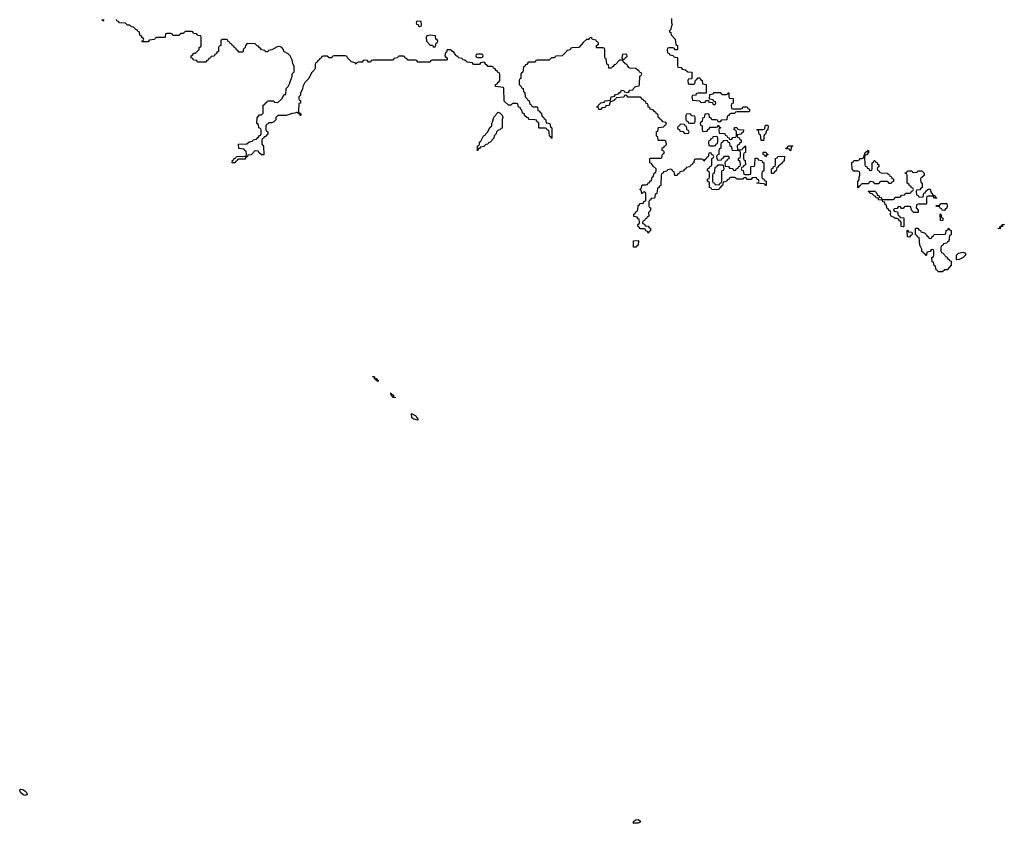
# Model space of a CAD drawing. Header units: inches. Extents: x 2777885 to 2884230, y 684484 to 829189.
# Tile 134 of 239: x 2814861 to 2824430, y 770670 to 778480. Entities that reach past the tile are written whole.
import ezdxf

# ---------------------------------------------------------------- set-up
doc = ezdxf.new("R2010")
doc.units = ezdxf.units.IN
doc.header["$MEASUREMENT"] = 0
doc.layers.add('C8717', color=7, linetype='Continuous')
doc.layers.add('C8727', color=7, linetype='Continuous')

msp = doc.modelspace()

# ---------------------------------------------------------------- linework, layer by layer
at = {"layer": 'C8717', "color": 6}
for points in [[(2815678, 778482), (2815670, 778466), (2815662, 778482)], [(2820000, 777402.9), (2819988, 777408), (2819982, 777422), (2819970, 777426), (2819910, 777426), (2819906, 777430), (2819906, 777470), (2819902, 777482), (2819890, 777486), (2819882, 777502), (2819867.3, 777507.3), (2819808, 777510), (2819806, 777526), (2819790, 777528), (2819768, 777550), (2819766, 777566), (2819748, 777570), (2819742, 777602), (2819730, 777606), (2819726, 777626), (2819708, 777630), (2819702, 777662), (2819690, 777666), (2819650, 777666), (2819634, 777650), (2819610, 777649), (2819570, 777688), (2819566, 777810), (2819562, 777822), (2819486, 777830), (2819486, 777850), (2819502, 777858), (2819510, 777874), (2819522, 777878), (2819526, 777890), (2819526, 777950), (2819522, 777962), (2819507.3, 777967.3), (2819502, 777982), (2819490, 777986), (2819482, 778002), (2819466, 778010), (2819462, 778022), (2819450, 778026), (2819410, 778026), (2819402, 778042), (2819390, 778046), (2819382, 778062), (2819370, 778066), (2819338, 778062), (2819330, 778046), (2819270, 778046), (2819262, 778062), (2819210, 778068), (2819188, 778088), (2819166, 778090), (2819162, 778102), (2819126, 778110), (2819122, 778122), (2819110, 778126), (2819086, 778150), (2819082, 778162), (2819066, 778170), (2819062, 778182), (2819047.3, 778187.3), (2819014, 778186), (2819010, 778166), (2818998, 778162), (2818994, 778130), (2818998, 778118), (2819014, 778110), (2819014, 778090), (2819010, 778086), (2818870, 778086), (2818858, 778082), (2818851.3, 778068.7), (2818830, 778066), (2818730, 778066), (2818722, 778082), (2818707.3, 778087.3), (2818630, 778088), (2818622, 778102), (2818607.3, 778107.3), (2818602, 778122), (2818590, 778126), (2818550, 778126), (2818538, 778122), (2818531.6, 778108.4), (2818498, 778102), (2818490, 778088), (2818292.7, 778087.3), (2818278, 778082), (2818271.3, 778068.7), (2818250, 778066), (2818242, 778082), (2818210, 778086), (2818198, 778082), (2818190, 778066), (2818150, 778066), (2818138, 778062), (2818130, 778048), (2818122, 778062), (2818086, 778070), (2818046, 778110), (2818042, 778122), (2818027.3, 778127.3), (2817912.7, 778127.3), (2817898, 778122), (2817894, 778110), (2817870, 778108), (2817850, 778126), (2817810, 778126), (2817798, 778122), (2817790, 778106), (2817778, 778102), (2817772.7, 778087.3), (2817758, 778082), (2817752, 778068), (2817738, 778062), (2817732.7, 778047.3), (2817731.3, 778010), (2817722, 777990), (2817696, 777964), (2817670.9, 777909.1), (2817631, 777869), (2817611.3, 777830), (2817610, 777806), (2817591.3, 777768.7), (2817590, 777746), (2817574, 777730), (2817574, 777710), (2817578, 777698), (2817590, 777694), (2817591.3, 777670), (2817574, 777666), (2817571.1, 777591.1), (2817574, 777574), (2817591.3, 777570), (2817594, 777550), (2817588, 777550), (2817586, 777566), (2817574, 777566), (2817558, 777578), (2817550, 777578), (2817534, 777570), (2817510, 777569), (2817450, 777549), (2817370, 777548), (2817351.3, 777528.7), (2817350, 777508), (2817331.1, 777488.9), (2817310, 777478), (2817282, 777478), (2817270, 777466), (2817258, 777462), (2817254, 777450), (2817254, 777410), (2817258, 777398), (2817272, 777390), (2817272, 777370), (2817250, 777346), (2817238, 777342), (2817230, 777326), (2817218, 777322), (2817214, 777310), (2817214, 777270), (2817231, 777251), (2817232.7, 777167.3), (2817210, 777166), (2817186, 777190), (2817182, 777202), (2817150, 777206), (2817138, 777202), (2817134, 777190), (2817110, 777168), (2817078, 777162), (2817074, 777150), (2817058, 777142), (2817050, 777126), (2816990, 777126), (2816978, 777122), (2816970, 777106), (2816958, 777102), (2816954, 777090), (2816930, 777088), (2816926, 777090), (2816930, 777114), (2816942, 777118), (2816946, 777130), (2816962, 777138), (2816968.4, 777151.6), (2817050, 777154), (2817062, 777158), (2817066, 777170), (2817062, 777202), (2817050, 777206), (2817042, 777222), (2816988.9, 777228.9), (2816986, 777270), (2817067.3, 777272.7), (2817090, 777292), (2817122, 777298), (2817130, 777312), (2817162, 777318), (2817166, 777330), (2817182, 777338), (2817190, 777354), (2817202, 777358), (2817206, 777370), (2817206, 777410), (2817202, 777422), (2817186, 777430), (2817182, 777462), (2817166, 777470), (2817167.3, 777527.3), (2817190, 777554), (2817210, 777554), (2817226, 777570), (2817226, 777650), (2817242, 777658), (2817246, 777670), (2817262, 777678), (2817270, 777692), (2817330, 777692), (2817338, 777678), (2817370, 777674), (2817408.4, 777711.6), (2817430, 777752), (2817446, 777754), (2817449, 777810), (2817469, 777831), (2817484, 777856), (2817508.7, 777930), (2817510, 777954), (2817528, 777972), (2817528.9, 778028.9), (2817515.3, 778050), (2817509, 778089), (2817489, 778129), (2817469, 778149), (2817428, 778170), (2817426, 778190), (2817408.4, 778208.4), (2817390, 778218), (2817363.6, 778216.4), (2817310, 778188), (2817278, 778182), (2817271.6, 778168.4), (2817250, 778168), (2817242, 778182), (2817210, 778186), (2817202, 778202), (2817190, 778206), (2817182, 778222), (2817170, 778226), (2817150, 778246), (2817072.7, 778247.3), (2817054, 778230), (2817052, 778210), (2817034, 778190), (2817034, 778170), (2817030, 778166), (2816990, 778166), (2816982, 778182), (2816967.3, 778187.3), (2816962, 778202), (2816947.3, 778207.3), (2816942, 778222), (2816927.3, 778227.3), (2816922, 778242), (2816907.3, 778247.3), (2816902, 778262), (2816887.3, 778267.3), (2816882, 778282), (2816870, 778286), (2816830, 778286), (2816818, 778282), (2816814, 778270), (2816814, 778230), (2816798, 778222), (2816794, 778210), (2816794, 778170), (2816778, 778162), (2816770, 778146), (2816758, 778142), (2816750, 778126), (2816718, 778122), (2816714, 778110), (2816698, 778102), (2816692.7, 778087.3), (2816678, 778082), (2816670, 778066), (2816590, 778066), (2816582, 778082), (2816550, 778086), (2816542, 778102), (2816528, 778108), (2816526, 778130), (2816542, 778138), (2816550, 778154), (2816570, 778154), (2816606, 778190), (2816606, 778210), (2816622, 778218), (2816626, 778230), (2816626, 778310), (2816622, 778322), (2816590, 778326), (2816582, 778342), (2816550, 778346), (2816542, 778362), (2816530, 778366), (2816470, 778366), (2816450, 778346), (2816430, 778346), (2816407.3, 778327.3), (2816350, 778326), (2816342, 778342), (2816330, 778346), (2816290, 778346), (2816278, 778342), (2816274, 778310), (2816270, 778306), (2816190, 778306), (2816178, 778302), (2816171.6, 778288.4), (2816118, 778282), (2816110, 778266), (2816050, 778266), (2816050, 778274), (2816062, 778278), (2816066, 778290), (2816062, 778302), (2816050, 778306), (2816042, 778322), (2816030, 778326), (2816022, 778362), (2816010, 778366), (2816002, 778382), (2815990, 778386), (2815967.3, 778407.3), (2815946, 778410), (2815930, 778426), (2815910, 778426), (2815890, 778446), (2815830, 778448), (2815822, 778462), (2815806, 778470), (2815802, 778482)], [(2820000, 778087.3), (2819890, 778086), (2819878, 778082), (2819870, 778066), (2819810, 778066), (2819798, 778062), (2819790, 778046), (2819778, 778042), (2819770, 778026), (2819758, 778022), (2819752, 777970), (2819738, 777962), (2819732.7, 777947.3), (2819731.6, 777908.4), (2819718, 777902), (2819714, 777890), (2819714, 777850), (2819734, 777830), (2819738, 777818), (2819754, 777810), (2819758, 777778), (2819771.6, 777771.6), (2819774, 777730), (2819794, 777710), (2819798, 777698), (2819812.7, 777692.7), (2819818, 777658), (2819832.7, 777652.7), (2819838, 777638), (2819850, 777634), (2819890, 777634), (2819894, 777630), (2819898, 777598), (2819910, 777594), (2819918, 777578), (2819930, 777574), (2819938, 777538), (2819950, 777534), (2819958, 777518), (2819970, 777514), (2819978, 777478), (2820000, 777473.1)]]:
    msp.add_lwpolyline(points, dxfattribs=at)
for points in [[(2818730, 778466), (2818718, 778462), (2818714, 778450), (2818718, 778438), (2818732.7, 778432.7), (2818738, 778418), (2818750, 778414), (2818762, 778418), (2818766, 778430), (2818762, 778462)], [(2818850, 778328), (2818818, 778322), (2818812.7, 778307.3), (2818814, 778270), (2818850, 778234), (2818871.6, 778231.6), (2818878, 778218), (2818890, 778214), (2818902, 778218), (2818908.4, 778251.6), (2818922, 778258), (2818926, 778270), (2818922, 778282), (2818906, 778290), (2818902, 778322)], [(2819350, 778146), (2819310, 778146), (2819298, 778142), (2819294, 778130), (2819298, 778118), (2819310, 778114), (2819350, 778114), (2819362, 778118), (2819366, 778130), (2819362, 778142)], [(2819310, 777206), (2819310, 777254), (2819322, 777258), (2819328.4, 777271.6), (2819329, 777290), (2819342, 777298), (2819369, 777350), (2819383.1, 777356.9), (2819390, 777371.3), (2819409.3, 777390.7), (2819430, 777431.3), (2819448.7, 777450), (2819449, 777470), (2819457.2, 777482.8), (2819470, 777531.3), (2819489.3, 777550.7), (2819494.6, 777565.4), (2819510, 777582), (2819530, 777572), (2819550, 777551.3), (2819556, 777530), (2819551, 777510), (2819550, 777426), (2819538, 777422), (2819531.3, 777408.7), (2819510, 777406), (2819494, 777390), (2819492, 777370), (2819472, 777350), (2819470, 777328), (2819432, 777290), (2819418, 777282), (2819410.7, 777269.3), (2819392, 777268), (2819370, 777248), (2819338, 777242), (2819334, 777230), (2819318, 777222)], [(2818310.8, 774990.8), (2818330, 774992), (2818334, 774986), (2818331, 774971), (2818350, 774968.7), (2818329, 774970), (2818323.1, 774983.1), (2818309, 774990), (2818308, 775008), (2818292, 775008), (2818288, 775012), (2818310, 775010.3)], [(2818472, 774832), (2818482.7, 774837.3), (2818494.4, 774830), (2818491.3, 774811.3), (2818508.7, 774811.3), (2818510, 774806), (2818509, 774809), (2818490, 774809.4), (2818482, 774822), (2818469.6, 774829.6), (2818468.9, 774848.9), (2818466, 774850), (2818472, 774848)], [(2818730, 774589.3), (2818690, 774597), (2818672.7, 774610), (2818667.5, 774652.5), (2818710.2, 774630), (2818716.9, 774616.9), (2818727.7, 774610)], [(2814910, 770938.7), (2814890, 770949.6), (2814868, 770970), (2814860.7, 770990), (2814863.5, 770996.5), (2814870, 771000.5), (2814890, 770997.4), (2814910, 770984.9), (2814926.4, 770970), (2814932.7, 770950), (2814930, 770945.2)]]:
    msp.add_lwpolyline(points, close=True, dxfattribs=at)
at = {"layer": 'C8727', "color": 6}
for points in [[(2821194, 778490), (2821194, 778450), (2821202, 778430), (2821192, 778410), (2821190, 778386), (2821174, 778370), (2821178, 778358), (2821190, 778354), (2821192, 778332), (2821231.3, 778290), (2821238, 778238), (2821254, 778230), (2821254, 778190), (2821250, 778186), (2821230, 778186), (2821222, 778202), (2821210, 778206), (2821170, 778206), (2821158, 778202), (2821154, 778190), (2821158, 778158), (2821172.7, 778152.7), (2821178, 778138), (2821212.7, 778132.7), (2821218, 778118), (2821250, 778114), (2821254, 778110), (2821254, 778030), (2821258, 778018), (2821290, 778014), (2821298, 777998), (2821330, 777992), (2821352.7, 777972.7), (2821392, 777970), (2821394, 777910), (2821390, 777906), (2821358, 777902), (2821354, 777890), (2821358, 777858), (2821370, 777854), (2821410, 777854), (2821422, 777858), (2821427.3, 777892.7), (2821442, 777898), (2821450, 777914), (2821470, 777914), (2821478, 777898), (2821492, 777890), (2821498, 777858), (2821534, 777850), (2821532.7, 777767.3), (2821450, 777766), (2821438, 777762), (2821430, 777746), (2821398, 777742), (2821394, 777730), (2821398, 777698), (2821471.6, 777691.6), (2821478, 777678), (2821490, 777674), (2821522, 777678), (2821530, 777694), (2821554, 777694), (2821558, 777678), (2821594, 777674), (2821598, 777658), (2821610, 777654), (2821622, 777658), (2821626, 777670), (2821622, 777682), (2821606, 777686), (2821602, 777702), (2821566, 777706), (2821567.3, 777752.7), (2821602, 777758), (2821610, 777774), (2821670, 777774), (2821678, 777758), (2821690, 777754), (2821730, 777754), (2821742, 777758), (2821750, 777774), (2821754, 777770), (2821754, 777730), (2821758, 777718), (2821790, 777714), (2821794, 777710), (2821794, 777670), (2821778, 777662), (2821774, 777650), (2821778, 777618), (2821790, 777614), (2821870, 777614), (2821882, 777618), (2821888.4, 777631.6), (2821930, 777634), (2821938, 777618), (2821954, 777610), (2821954, 777590), (2821950, 777586), (2821830, 777586), (2821818, 777582), (2821811.6, 777568.4), (2821772.7, 777567.3), (2821758, 777562), (2821750, 777546), (2821738, 777542), (2821732.7, 777507.3), (2821678, 777502), (2821670, 777486), (2821650, 777486), (2821642, 777502), (2821630, 777506), (2821587.3, 777507.3), (2821582, 777522), (2821566, 777530), (2821562, 777562), (2821550, 777566), (2821518, 777562), (2821514, 777530), (2821498, 777522), (2821494, 777490), (2821478, 777482), (2821474, 777470), (2821478, 777458), (2821494, 777450), (2821494, 777410), (2821498, 777398), (2821510, 777394), (2821542, 777398), (2821547.3, 777412.7), (2821562, 777418), (2821570, 777434), (2821630, 777434), (2821642, 777438), (2821650, 777454), (2821658, 777438), (2821674, 777430), (2821658, 777422), (2821654, 777410), (2821658, 777378), (2821712.7, 777372.7), (2821718, 777358), (2821732.7, 777352.7), (2821738, 777338), (2821752.7, 777332.7), (2821758, 777318), (2821770, 777314), (2821782, 777318), (2821790, 777334), (2821822, 777338), (2821826, 777350), (2821826, 777390), (2821822, 777402), (2821806, 777410), (2821807.3, 777432.7), (2821830, 777432), (2821838, 777418), (2821850, 777414), (2821894, 777410), (2821892, 777388), (2821878, 777382), (2821870, 777366), (2821838, 777362), (2821834, 777350), (2821838, 777338), (2821852.7, 777332.7), (2821858, 777318), (2821874, 777310), (2821872.7, 777287.3), (2821858, 777282), (2821852.7, 777267.3), (2821838, 777262), (2821834, 777250), (2821838, 777218), (2821850, 777214), (2821882, 777218), (2821887.3, 777232.7), (2821902, 777238), (2821907.3, 777252.7), (2821914, 777250), (2821914, 777190), (2821898, 777182), (2821894, 777170), (2821894, 777130), (2821898, 777118), (2821911.6, 777111.6), (2821914, 777070), (2821898, 777062), (2821892.7, 777047.3), (2821878, 777042), (2821874, 777030), (2821878, 777018), (2821892.7, 777012.7), (2821898, 776978), (2821910, 776974), (2821950, 776974), (2821962, 776978), (2821966, 776990), (2821966, 777050), (2821970, 777054), (2822002, 777058), (2822006, 777070), (2822007.3, 777132.7), (2822030, 777134), (2822038, 777118), (2822072.7, 777112.7), (2822078, 777098), (2822094, 777090), (2822094, 777010), (2822078, 777002), (2822074, 776990), (2822074, 776950), (2822078, 776938), (2822092.7, 776932.7), (2822098, 776918), (2822114, 776910), (2822114, 776870), (2822110, 776868), (2822102, 776882), (2822090, 776886), (2822026, 776890), (2822042, 776898), (2822046, 776910), (2822042, 776922), (2822027.3, 776927.3), (2822022, 776942), (2822010, 776946), (2821978, 776942), (2821970, 776926), (2821930, 776926), (2821922, 776942), (2821910, 776946), (2821898, 776942), (2821890, 776928.7), (2821828.7, 776928.7), (2821822, 776942), (2821810, 776946), (2821770, 776946), (2821758, 776942), (2821752.7, 776927.3), (2821738, 776922), (2821730, 776906), (2821698, 776902), (2821691.6, 776868.4), (2821678, 776862), (2821670, 776846), (2821658, 776842), (2821654, 776830), (2821630, 776826), (2821586, 776830), (2821582, 776842), (2821566, 776850), (2821566, 776890), (2821562, 776902), (2821546, 776910), (2821546, 776930), (2821562, 776938), (2821566, 776950), (2821566, 776990), (2821562, 777002), (2821546, 777010), (2821546, 777030), (2821562, 777038), (2821567.3, 777052.7), (2821582, 777058), (2821586, 777070), (2821586, 777130), (2821602, 777138), (2821606, 777150), (2821602, 777162), (2821587.3, 777167.3), (2821582, 777182), (2821570, 777186), (2821558, 777182), (2821552.7, 777147.3), (2821538, 777142), (2821532.7, 777127.3), (2821518, 777122), (2821510, 777106), (2821502, 777122), (2821490, 777126), (2821430, 777126), (2821418, 777122), (2821410, 777086), (2821398, 777082), (2821394, 777070), (2821378, 777062), (2821374, 777050), (2821338, 777042), (2821334, 777030), (2821318, 777022), (2821310, 777008), (2821278, 777002), (2821274, 776990), (2821258, 776982), (2821250, 776966), (2821227.3, 776967.3), (2821222, 777002), (2821210, 777006), (2821202, 777022), (2821190, 777026), (2821158, 777022), (2821151.6, 777008.4), (2821118, 777002), (2821110, 776986), (2821098, 776982), (2821094, 776970), (2821092, 776870), (2821078, 776862), (2821070, 776846), (2821058, 776842), (2821052, 776790), (2821038, 776782), (2821030, 776746), (2820998, 776742), (2820992.7, 776727.3), (2820978, 776722), (2820974, 776710), (2820974, 776670), (2820978, 776658), (2820991.3, 776650), (2820990, 776626), (2820972.7, 776607.3), (2820974, 776570), (2820958, 776562), (2820952.7, 776547.3), (2820938, 776542), (2820932.7, 776527.3), (2820918, 776522), (2820914, 776510), (2820918, 776498), (2820932.7, 776492.7), (2820938, 776478), (2820970, 776474), (2820978, 776458), (2820992.7, 776452.7), (2820991.6, 776428.4), (2820978, 776422), (2820970, 776406), (2820962, 776422), (2820947.3, 776427.3), (2820942, 776442), (2820930, 776446), (2820890, 776446), (2820882, 776462), (2820870, 776466), (2820868.9, 776491.1), (2820882, 776498), (2820886, 776510), (2820882, 776542), (2820870, 776546), (2820862, 776562), (2820830, 776568), (2820828.7, 776590), (2820842, 776598), (2820850, 776614), (2820862, 776618), (2820867.3, 776632.7), (2820870, 776674), (2820882, 776678), (2820890, 776694), (2820922, 776698), (2820927.3, 776712.7), (2820942, 776718), (2820946, 776730), (2820946, 776790), (2820942, 776802), (2820930, 776806), (2820918, 776802), (2820910, 776786), (2820906, 776790), (2820902, 776822), (2820888.9, 776828.9), (2820890, 776834), (2820902, 776838), (2820910, 776874), (2820950, 776874), (2820962, 776878), (2820970, 776894), (2820982, 776898), (2820990, 776914), (2821002, 776918), (2821006, 776950), (2821022, 776958), (2821026, 776990), (2821042, 776998), (2821046, 777010), (2821046, 777030), (2821016.4, 777056.4), (2821002, 777082), (2820986, 777090), (2820986, 777130), (2820990, 777134), (2821090, 777134), (2821102, 777138), (2821107.3, 777172.7), (2821122, 777178), (2821126, 777190), (2821122, 777202), (2821106, 777210), (2821106, 777234), (2821122, 777238), (2821127.3, 777252.7), (2821142, 777258), (2821146, 777270), (2821142, 777302), (2821130, 777306), (2821070, 777306), (2821066, 777310), (2821062, 777342), (2821048.9, 777348.9), (2821048.4, 777388.4), (2821050, 777394), (2821062, 777398), (2821068.9, 777431.1), (2821122, 777438), (2821127.3, 777452.7), (2821142, 777458), (2821146, 777470), (2821142, 777482), (2821110, 777486), (2821102, 777502), (2821090, 777506), (2821082, 777522), (2821070, 777526), (2821062, 777562), (2821050, 777566), (2821042, 777582), (2821030, 777586), (2821022, 777602), (2820988, 777610), (2820986, 777626), (2820968.7, 777630), (2820968, 777648), (2820962, 777662), (2820950, 777666), (2820946, 777686), (2820926, 777690), (2820922, 777702), (2820910, 777706), (2820902, 777722), (2820890, 777726), (2820770, 777726), (2820762, 777742), (2820750, 777746), (2820738, 777742), (2820731.6, 777728.4), (2820658, 777722), (2820650, 777706), (2820638, 777702), (2820634, 777690), (2820598, 777682), (2820590, 777646), (2820558, 777642), (2820550, 777626), (2820518, 777622), (2820511.6, 777608.4), (2820490, 777608.7), (2820486, 777626), (2820468.9, 777628.9), (2820470, 777634), (2820482, 777638), (2820486, 777650), (2820510, 777672), (2820542, 777678), (2820550, 777692), (2820602, 777698), (2820608.9, 777731.1), (2820642, 777738), (2820650, 777752), (2820682, 777758), (2820686, 777770), (2820702, 777778), (2820710, 777794), (2820732.7, 777792.7), (2820738, 777778), (2820770, 777774), (2820782, 777778), (2820790, 777794), (2820822, 777798), (2820826, 777810), (2820846, 777830), (2820882, 777838), (2820886, 777850), (2820888, 777930), (2820902, 777938), (2820906, 777950), (2820902, 777962), (2820886, 777970), (2820882, 777982), (2820870, 777986), (2820850, 778006), (2820788, 778010), (2820768, 778030), (2820766, 778046), (2820746, 778050), (2820742, 778062), (2820728, 778068), (2820722, 778082), (2820710, 778086), (2820690, 778086), (2820650, 778046), (2820638, 778042), (2820630, 778026), (2820618, 778022), (2820612.7, 778007.3), (2820587.3, 778007.3), (2820582, 778042), (2820568.4, 778048.4), (2820562, 778102), (2820550, 778106), (2820547.3, 778112.7), (2820546, 778190), (2820542, 778202), (2820530, 778206), (2820470, 778206), (2820466, 778210), (2820466, 778230), (2820482, 778238), (2820486, 778250), (2820482, 778262), (2820467.3, 778267.3), (2820462, 778282), (2820427.3, 778287.3), (2820422, 778302), (2820410, 778306), (2820398, 778302), (2820390, 778286), (2820370, 778286), (2820339.6, 778260.4), (2820294, 778210), (2820230, 778206), (2820218, 778202), (2820211.6, 778188.4), (2820178, 778182), (2820174, 778170), (2820134, 778130), (2820070, 778126), (2820054, 778110), (2820030, 778108), (2820007.3, 778087.3), (2820000, 778087.3)], [(2820000, 777473.1), (2820014, 777470), (2820018, 777438), (2820034, 777430), (2820034, 777330), (2820030, 777326), (2820022, 777342), (2820008.9, 777348.9), (2820007.3, 777387.3), (2820002, 777402), (2820000, 777402.9)]]:
    msp.add_lwpolyline(points, dxfattribs=at)
for points in [[(2820750, 778146), (2820718, 778142), (2820714, 778110), (2820718, 778098), (2820730, 778094), (2820742, 778098), (2820747.3, 778112.7), (2820762, 778118), (2820766, 778130), (2820762, 778142)], [(2821370, 777566), (2821338, 777562), (2821334, 777550), (2821334, 777510), (2821338, 777498), (2821352.7, 777492.7), (2821358, 777478), (2821370, 777474), (2821410, 777474), (2821422, 777478), (2821426, 777490), (2821426, 777530), (2821422, 777542), (2821390, 777546), (2821382, 777562)], [(2821290, 777466), (2821278, 777462), (2821272.7, 777447.3), (2821258, 777442), (2821254, 777430), (2821258, 777418), (2821272.7, 777412.7), (2821278, 777398), (2821310, 777394), (2821318, 777378), (2821350, 777374), (2821362, 777378), (2821366, 777390), (2821362, 777402), (2821347.3, 777407.3), (2821342, 777442), (2821327.3, 777447.3), (2821322, 777462)], [(2822090, 777306), (2822067.3, 777307.3), (2822062, 777362), (2822048.4, 777368.4), (2822042, 777402), (2822026, 777410), (2822030, 777414), (2822087.3, 777412.7), (2822102, 777418), (2822106, 777450), (2822110, 777454), (2822130, 777454), (2822134, 777450), (2822132, 777410), (2822118, 777402), (2822110, 777366), (2822098, 777362), (2822094, 777350), (2822094, 777310)], [(2821630, 777346), (2821598, 777342), (2821594, 777330), (2821578, 777322), (2821570, 777306), (2821558, 777302), (2821554, 777290), (2821558, 777258), (2821570, 777254), (2821610, 777254), (2821622, 777258), (2821630, 777274), (2821642, 777278), (2821647.3, 777292.7), (2821647.3, 777327.3), (2821642, 777342)], [(2821730, 777306), (2821698, 777302), (2821692.7, 777287.3), (2821678, 777282), (2821674, 777270), (2821674, 777230), (2821658, 777222), (2821654, 777210), (2821654, 777170), (2821638, 777162), (2821634, 777150), (2821638, 777118), (2821650, 777114), (2821682, 777118), (2821687.3, 777132.7), (2821702, 777138), (2821710, 777154), (2821752.7, 777152.7), (2821752.7, 777127.3), (2821738, 777122), (2821732.7, 777107.3), (2821718, 777102), (2821714, 777090), (2821718, 777058), (2821750, 777054), (2821758, 777038), (2821790, 777034), (2821798, 777018), (2821810, 777014), (2821822, 777018), (2821827.3, 777032.7), (2821842, 777038), (2821847.3, 777052.7), (2821862, 777058), (2821866, 777070), (2821862, 777102), (2821846, 777110), (2821847.3, 777132.7), (2821862, 777138), (2821866, 777150), (2821866, 777190), (2821862, 777202), (2821850, 777206), (2821787.3, 777207.3), (2821782, 777242), (2821766, 777250), (2821762, 777282), (2821747.3, 777287.3), (2821742, 777302)], [(2822350, 777206), (2822342, 777222), (2822310, 777226), (2822306, 777230), (2822322, 777238), (2822330, 777254), (2822370, 777254), (2822374, 777250), (2822358, 777242), (2822354, 777210)], [(2822110, 777146), (2822102, 777162), (2822086, 777170), (2822086, 777190), (2822090, 777194), (2822112.7, 777192.7), (2822118, 777178), (2822134, 777170), (2822118, 777162)], [(2822170, 776986), (2822166, 776990), (2822166, 777030), (2822182, 777038), (2822187.3, 777052.7), (2822202, 777058), (2822206, 777070), (2822206, 777130), (2822222, 777138), (2822228.4, 777151.6), (2822292.7, 777152.7), (2822290, 777106), (2822278, 777102), (2822274, 777090), (2822252, 777068), (2822238, 777062), (2822230, 777046), (2822218, 777042), (2822212, 777010), (2822198, 777002), (2822190, 776986)], [(2823130, 777014), (2823142, 777018), (2823146, 777030), (2823146, 777090), (2823162, 777098), (2823166, 777110), (2823171.6, 777111.6), (2823178, 777098), (2823190, 777094), (2823198, 777078), (2823212, 777070), (2823211.6, 777048.4), (2823198, 777042), (2823194, 777030), (2823198, 777018), (2823212, 777012), (2823218, 776998), (2823232.7, 776992.7), (2823294, 776990), (2823298, 776978), (2823312.7, 776972.7), (2823318, 776958), (2823332.7, 776952.7), (2823338, 776938), (2823352.7, 776932.7), (2823351.6, 776908.4), (2823338, 776902), (2823330, 776888), (2823310, 776888), (2823302, 776902), (2823290, 776906), (2823230, 776906), (2823218, 776902), (2823210, 776886), (2823170, 776886), (2823162, 776902), (2823130, 776906), (2823118, 776902), (2823110, 776886), (2823050, 776886), (2823038, 776882), (2823032.7, 776867.3), (2823018, 776862), (2823010, 776846), (2823006, 776850), (2823007.3, 776907.3), (2823018, 776922), (2823018, 776950), (2823026, 776970), (2823026, 776990), (2823022, 777002), (2823007.3, 777007.3), (2822968.9, 777008.9), (2822950, 777026), (2822948.4, 777091.6), (2822962, 777098), (2822968.4, 777111.6), (2823007.3, 777112.7), (2823022, 777118), (2823026, 777130), (2823048.4, 777131.6), (2823062, 777138), (2823078, 777190), (2823090, 777198), (2823102, 777198), (2823110.6, 777210.6), (2823110.9, 777189.1), (2823090, 777166), (2823078, 777162), (2823072.7, 777147.3), (2823074, 777070), (2823078, 777058), (2823092.7, 777052.7), (2823098, 777038), (2823112.7, 777032.7), (2823118, 777018)], [(2821690, 777066), (2821650, 777066), (2821638, 777062), (2821632.7, 777047.3), (2821618, 777042), (2821611.6, 776988.4), (2821598, 776982), (2821594, 776970), (2821594, 776910), (2821598, 776898), (2821612.7, 776892.7), (2821618, 776878), (2821650, 776874), (2821662, 776878), (2821667.3, 776892.7), (2821682, 776898), (2821686, 776910), (2821686, 777010), (2821702, 777018), (2821706, 777030), (2821702, 777062)], [(2823550, 776994), (2823582, 776998), (2823588.9, 777011.1), (2823630, 777011.3), (2823652, 776990), (2823650, 776966), (2823630, 776946), (2823618, 776942), (2823614, 776930), (2823618, 776898), (2823632, 776890), (2823632, 776848), (2823618, 776842), (2823610, 776826), (2823578, 776822), (2823574, 776810), (2823578, 776778), (2823592.7, 776772.7), (2823598, 776758), (2823610, 776754), (2823642, 776758), (2823647.3, 776792.7), (2823662, 776798), (2823667.3, 776812.7), (2823688.4, 776831.6), (2823708.7, 776831.3), (2823718, 776798), (2823730, 776794), (2823734, 776774), (2823754, 776770), (2823758, 776758), (2823774, 776750), (2823770, 776746), (2823750, 776746), (2823742, 776762), (2823730, 776766), (2823690, 776766), (2823678, 776762), (2823674, 776750), (2823674, 776690), (2823670, 776686), (2823592.7, 776687.3), (2823578, 776682), (2823574, 776650), (2823594, 776630), (2823594, 776610), (2823590, 776606), (2823550, 776606), (2823528.4, 776628.4), (2823522, 776662), (2823510, 776666), (2823470, 776666), (2823458, 776662), (2823450, 776646), (2823430, 776646), (2823422, 776662), (2823410, 776666), (2823398, 776662), (2823390, 776646), (2823358, 776642), (2823354, 776630), (2823358, 776618), (2823392.7, 776612.7), (2823398, 776578), (2823412.7, 776572.7), (2823418, 776558), (2823452.7, 776552.7), (2823454, 776470), (2823450, 776466), (2823428.7, 776470), (2823427.3, 776507.3), (2823422, 776522), (2823410, 776526), (2823402, 776542), (2823388.4, 776548.4), (2823370, 776549), (2823359, 776559), (2823329, 776570), (2823322, 776590), (2823326, 776606), (2823322, 776622), (2823310, 776626), (2823302, 776642), (2823290, 776646), (2823282, 776682), (2823270, 776686), (2823267.3, 776692.7), (2823267.3, 776707.3), (2823248, 776710), (2823246, 776726), (2823208, 776730), (2823206, 776746), (2823186, 776750), (2823182, 776762), (2823170, 776766), (2823147.3, 776787.3), (2823126, 776790), (2823122, 776802), (2823106, 776810), (2823110, 776814), (2823172.7, 776812.7), (2823190, 776794), (2823194, 776774), (2823210, 776772), (2823214, 776754), (2823231.6, 776751.6), (2823238, 776738), (2823250, 776734), (2823350, 776734), (2823362, 776738), (2823370, 776754), (2823410, 776754), (2823422, 776758), (2823430, 776774), (2823462, 776778), (2823470, 776794), (2823510, 776794), (2823522, 776798), (2823527.3, 776812.7), (2823542, 776818), (2823546, 776830), (2823542, 776842), (2823527.3, 776847.3), (2823522, 776862), (2823510, 776866), (2823502, 776882), (2823486, 776890), (2823486, 776970), (2823482, 776982), (2823470, 776986), (2823467.3, 776992.7), (2823482, 776998), (2823490, 777012), (2823531.1, 777011.1), (2823538, 776998)], [(2823850, 776626), (2823827.3, 776627.3), (2823822, 776642), (2823807.3, 776647.3), (2823802, 776662), (2823770, 776666), (2823767.3, 776672.7), (2823802, 776678), (2823810, 776694), (2823870, 776694), (2823874, 776670), (2823871.6, 776648.4), (2823858, 776642)], [(2823830, 776526), (2823808.4, 776528.4), (2823806, 776590), (2823810, 776594), (2823814, 776590), (2823818, 776558), (2823834, 776550), (2823834, 776530)], [(2824390, 776448.7), (2824366, 776450), (2824386, 776454), (2824390, 776472), (2824406, 776474), (2824408, 776490), (2824430, 776494), (2824430, 776488.7), (2824412.7, 776487.3), (2824411.3, 776470), (2824394, 776466)], [(2823510, 776368), (2823488.7, 776370), (2823486, 776430), (2823490, 776434), (2823498, 776418), (2823530, 776414), (2823534, 776410), (2823532.7, 776387.3), (2823518, 776382)], [(2823830, 776029), (2823786, 776030), (2823782, 776042), (2823768, 776050), (2823762, 776082), (2823748, 776090), (2823742, 776122), (2823730, 776126), (2823726, 776170), (2823742, 776178), (2823746, 776190), (2823746, 776230), (2823742, 776242), (2823730, 776246), (2823718, 776242), (2823710, 776226), (2823678, 776222), (2823674, 776190), (2823670, 776188), (2823662, 776202), (2823646, 776210), (2823642, 776222), (2823630, 776226), (2823628, 776250), (2823608.7, 776290), (2823602, 776362), (2823587.3, 776367.3), (2823582, 776382), (2823566, 776390), (2823567.3, 776452.7), (2823590, 776454), (2823598, 776438), (2823614, 776430), (2823618, 776418), (2823654, 776410), (2823674, 776390), (2823678, 776378), (2823694, 776370), (2823698, 776358), (2823710, 776354), (2823722, 776358), (2823726, 776370), (2823742, 776378), (2823748.4, 776391.6), (2823850, 776394), (2823862, 776398), (2823866, 776430), (2823882, 776438), (2823890, 776454), (2823898, 776438), (2823914, 776430), (2823914, 776390), (2823898, 776382), (2823890, 776326), (2823878, 776322), (2823871.6, 776308.4), (2823838, 776302), (2823834, 776290), (2823818, 776282), (2823814, 776270), (2823814, 776230), (2823818, 776218), (2823830, 776214), (2823852, 776192), (2823858, 776178), (2823870, 776174), (2823878, 776158), (2823894, 776150), (2823898, 776138), (2823912.7, 776132.7), (2823912.7, 776092.7), (2823874, 776050), (2823852.7, 776047.3)], [(2820850, 776268.7), (2820826, 776270), (2820826, 776330), (2820870, 776334), (2820874, 776330), (2820872, 776290), (2820858, 776282)], [(2823970, 776146), (2823966, 776150), (2823966, 776190), (2823986, 776210), (2824030, 776222), (2824054, 776210), (2824054, 776190), (2824030, 776168.7), (2823990, 776148)], [(2820870, 770669.7), (2820822, 770670), (2820829.5, 770690), (2820850, 770703), (2820870, 770706.8), (2820894, 770690), (2820890, 770682)]]:
    msp.add_lwpolyline(points, close=True, dxfattribs=at)

doc.saveas('drawing.dxf')
